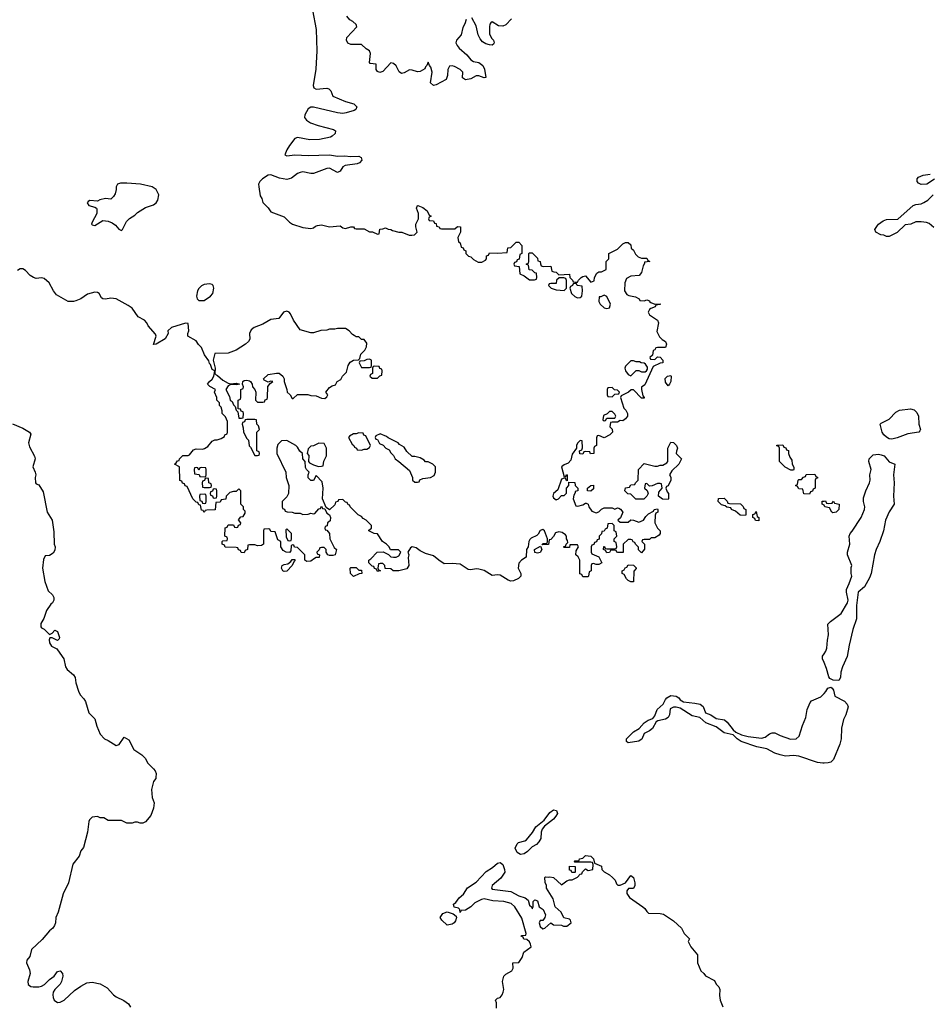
# Model space of a CAD drawing. Header units: inches. Extents: x 2221774 to 2440637, y 201306 to 357559.
# Tile 212 of 245: x 2363966 to 2370790, y 308299 to 315684. Entities that reach past the tile are written whole.
import ezdxf

# ---------------------------------------------------------------- set-up
doc = ezdxf.new("R2010")
doc.units = ezdxf.units.IN
doc.header["$MEASUREMENT"] = 0
for name, color, linetype in [('C3360', 7, 'Continuous'), ('C3361', 7, 'Continuous'), ('C3371', 7, 'Continuous')]:
    doc.layers.add(name, color=color, linetype=linetype)

msp = doc.modelspace()

# ---------------------------------------------------------------- linework, layer by layer
at = {"layer": 'C3360', "color": 5, "elevation": 20}
for points in [[(2364987.8, 310000), (2364987.1, 309992.9), (2364971, 309970), (2364954.8, 309910), (2364960.7, 309850), (2364974, 309810), (2364970.6, 309770), (2364950, 309715.3), (2364910, 309668), (2364890, 309658), (2364870, 309658), (2364850, 309666), (2364830, 309666), (2364810, 309658), (2364770, 309658), (2364730, 309678), (2364630, 309678), (2364596.4, 309696.4), (2364570, 309698), (2364550, 309708), (2364510, 309702), (2364490, 309682), (2364484.9, 309670), (2364474, 309590), (2364444.1, 309475.9), (2364425.5, 309450), (2364413, 309410), (2364365.3, 309350), (2364332.7, 309210), (2364292.7, 309127.3), (2364253.7, 308990), (2364236.4, 308950), (2364234.4, 308910), (2364228.4, 308890), (2364215.5, 308870), (2364190, 308849.6), (2364134.9, 308785.1), (2364055.3, 308710), (2364041.4, 308658.6), (2364019.5, 308630), (2364016.9, 308610), (2364038.7, 308558.7), (2364043.8, 308530), (2364026.3, 308470), (2364030, 308447.6), (2364050, 308433.4), (2364066, 308430), (2364110, 308429.4), (2364130, 308434.7), (2364152.2, 308447.8), (2364190, 308484.9), (2364225.2, 308510), (2364250, 308546), (2364270, 308550.6), (2364286.8, 308530), (2364290.8, 308510), (2364280.7, 308470), (2364270.4, 308450), (2364229.2, 308410.8), (2364216.9, 308390), (2364213.6, 308370), (2364216.2, 308350), (2364225.2, 308330), (2364250, 308313.8), (2364270, 308315.5), (2364300.5, 308330), (2364377.3, 308402.7), (2364424.2, 308435.8), (2364470, 308460.6), (2364510, 308465.3), (2364570, 308452.7), (2364621.7, 308421.7), (2364669.7, 308369.7), (2364690, 308354), (2364747.3, 308327.3), (2364781.8, 308301.8), (2364797.9, 308277.9)], [(2367542, 308270), (2367542, 308310), (2367535.3, 308330), (2367550, 308344.7), (2367570, 308351), (2367585.2, 308370), (2367593.2, 308390), (2367599, 308410), (2367589, 308470), (2367598, 308510), (2367614, 308526), (2367658, 308550), (2367668, 308570), (2367666, 308610), (2367710, 308612), (2367735.3, 308650), (2367749, 308691), (2367802, 308730), (2367799, 308750), (2367790, 308768), (2367770, 308786), (2367747.3, 308787.3), (2367742, 308802), (2367728, 308810), (2367730, 308814), (2367762, 308818), (2367766, 308830), (2367734, 308946), (2367681.6, 309030), (2367654.2, 309054.2), (2367598, 309070), (2367514.7, 309074.8), (2367450.7, 309089.3), (2367430, 309086), (2367379.9, 309060.1), (2367350.4, 309029.6), (2367310, 309006), (2367278, 309002), (2367270, 308988.7), (2367268, 309010), (2367259, 309019), (2367226.6, 309026.6), (2367221.2, 309050), (2367236.9, 309063.1), (2367262.6, 309097.4), (2367296, 309124), (2367326.5, 309173.5), (2367390, 309214.9), (2367465.9, 309294.1), (2367513.8, 309326.2), (2367550, 309357.6), (2367570, 309362.4), (2367590, 309346.8), (2367603.7, 309310), (2367604.9, 309290), (2367575.6, 309244.4), (2367510.7, 309190), (2367504.4, 309170), (2367510, 309162), (2367650, 309144.2), (2367710, 309112), (2367758.6, 309098.5), (2367779.5, 309079.5), (2367790, 309042), (2367807.1, 309027.1), (2367810, 309014), (2367818, 309030), (2367818, 309070), (2367830, 309082), (2367850, 309074), (2367862, 309030), (2367892, 309010), (2367910.9, 308970.9), (2367904.7, 308950), (2367891.3, 308928.7), (2367870, 308928), (2367862.8, 308910), (2367870, 308882), (2367890, 308864.7), (2367906, 308870), (2367950, 308911.3), (2367970, 308894), (2368030, 308892), (2368044.7, 308884.7), (2368070, 308886), (2368102, 308910), (2368098, 308930), (2368090, 308938), (2368048.7, 308948.7), (2368028.7, 308990), (2367982, 309030), (2367969.1, 309089.1), (2367918, 309170), (2367918, 309190), (2367907.3, 309212.7), (2367906, 309250), (2367910, 309254), (2367932, 309252), (2367944, 309256), (2367970, 309251.3), (2368030, 309194), (2368070, 309224.7), (2368090, 309232), (2368110, 309232), (2368150, 309252), (2368170, 309274), (2368182, 309278), (2368187.3, 309292.7), (2368210, 309314), (2368230, 309302), (2368266, 309310), (2368267.3, 309347.3), (2368262, 309362), (2368250, 309366), (2368130, 309366), (2368126, 309370), (2368130, 309374), (2368162, 309378), (2368166, 309390), (2368190, 309394), (2368210, 309414), (2368250, 309411.3), (2368272, 309390), (2368278, 309358), (2368330, 309334), (2368334, 309310), (2368351.6, 309291.6), (2368390.9, 309270.9), (2368414, 309250), (2368434, 309230), (2368443.6, 309203.6), (2368452.7, 309192.7), (2368470, 309192), (2368510, 309211.3), (2368550, 309264.7), (2368570, 309251.3), (2368582, 309210), (2368582, 309190), (2368570, 309168), (2368532.7, 309167.3), (2368522, 309150), (2368522, 309130), (2368539.6, 309099.6), (2368642, 309030), (2368656.9, 309016.9), (2368670, 308994), (2368683.6, 308983.6), (2368770, 308981), (2368795.2, 308975.2), (2368870, 308924.7), (2368930.5, 308870.5), (2368950.6, 308830.6), (2368992, 308790), (2368982, 308770), (2369001, 308730), (2369051, 308670), (2369051.3, 308610), (2369076, 308550), (2369098, 308530), (2369110, 308512), (2369178, 308478), (2369192, 308450), (2369211, 308431), (2369218, 308410), (2369216, 308364), (2369220.7, 308330), (2369241, 308281)]]:
    msp.add_lwpolyline(points, dxfattribs=at)
for points in [[(2367723.3, 309423.3), (2367697.2, 309437.2), (2367684.2, 309470), (2367697.4, 309502.6), (2367707.8, 309512.2), (2367755.9, 309524.1), (2367767.9, 309532.1), (2367812.7, 309587.3), (2367838, 309630), (2367899.8, 309680.2), (2367943.5, 309736.5), (2367970, 309758), (2367992.2, 309752.2), (2368000.3, 309730), (2367988.4, 309710), (2367971.4, 309688.6), (2367904.2, 309635.8), (2367886.2, 309613.8), (2367879.1, 309590), (2367876.2, 309543.8), (2367861.6, 309518.4), (2367843, 309497), (2367810, 309480.9), (2367775.4, 309444.6), (2367750, 309426.6)], [(2368130, 309288), (2368108.4, 309288.4), (2368102, 309302), (2368090, 309306), (2368090, 309334), (2368132.7, 309332.7), (2368134, 309290)], [(2367172.3, 308892.3), (2367132.7, 308930), (2367119.3, 308950), (2367140.7, 308979.3), (2367172.8, 308992.8), (2367217.3, 308977.3), (2367239.3, 308959.3), (2367242, 308950), (2367235.3, 308924.7), (2367224.9, 308910), (2367210, 308899.6)]]:
    msp.add_lwpolyline(points, close=True, dxfattribs=at)
at = {"layer": 'C3361', "color": 5, "elevation": 20}
for points in [[(2366163.6, 315756.4), (2366189.3, 315610), (2366196.1, 315450), (2366186.9, 315313.1), (2366168.8, 315190), (2366172.3, 315172.3), (2366190, 315162.2), (2366269.2, 315169.2), (2366285.2, 315165.2), (2366299.6, 315150), (2366314.4, 315110), (2366410, 315069.4), (2366473, 315053), (2366495.5, 315030), (2366488, 315010), (2366476.5, 315003.5), (2366415.8, 314984.2), (2366390, 314980.9), (2366350, 314986.1), (2366170, 315026.8), (2366150, 315026.5), (2366130, 315015.6), (2366104.6, 314970), (2366103.2, 314950), (2366118, 314930), (2366148.5, 314910), (2366204.9, 314890), (2366319.7, 314859.7), (2366335.5, 314850), (2366332.4, 314830), (2366311, 314809), (2366297.7, 314802.3), (2366215.9, 314784.1), (2366143.7, 314783.7), (2366050, 314801.3), (2366030, 314793.3), (2365990, 314740.5), (2365970, 314707), (2365956.3, 314670), (2365970, 314662.6), (2366030, 314670.3), (2366130, 314664.7), (2366289.3, 314669.3), (2366350, 314660.7), (2366403.2, 314663.2), (2366450, 314656.5), (2366510, 314659.5), (2366527.3, 314650), (2366533.4, 314630), (2366514.8, 314610), (2366496.7, 314603.3), (2366407.3, 314590), (2366390, 314579.6), (2366370, 314546.6), (2366350, 314537), (2366290, 314569.6), (2366270, 314568.2), (2366170, 314529.7), (2366150, 314529.7), (2366090, 314542), (2366070, 314538.2), (2366050.5, 314530), (2366004, 314496), (2365970, 314486), (2365915.8, 314495.8), (2365850, 314520.7), (2365830, 314517.3), (2365788.2, 314490), (2365766.5, 314470), (2365758.5, 314450), (2365759.6, 314430), (2365770, 314362.8), (2365783.1, 314343.1), (2365790, 314312), (2365830, 314272), (2365850, 314242), (2365950, 314204.7), (2365990, 314164.7), (2366012, 314150), (2366090, 314126), (2366150, 314118), (2366170, 314122), (2366184.7, 314135.3), (2366199, 314141), (2366230, 314144), (2366290, 314131.3), (2366370, 314138), (2366390, 314122), (2366410, 314118), (2366450, 314131), (2366471.3, 314131.3), (2366478, 314118), (2366490, 314114), (2366550, 314114), (2366590, 314092), (2366612, 314092), (2366650, 314074), (2366662, 314078), (2366667.3, 314112.7), (2366690, 314114), (2366710, 314122), (2366730, 314112), (2366750, 314111.3), (2366763.6, 314103.6), (2366810, 314091.3), (2366834, 314090), (2366887.3, 314067.3), (2366907.1, 314067.1), (2366928.9, 314071.1), (2366948, 314090), (2366938, 314130), (2366938, 314150), (2366958, 314190), (2366958, 314230), (2366942, 314270), (2366949.3, 314290.7), (2366954, 314290), (2366990, 314274.8), (2367022, 314250), (2367038, 314218), (2367054, 314210), (2367038, 314202), (2367034, 314190), (2367038, 314178), (2367070, 314174), (2367078, 314158), (2367090, 314154), (2367094, 314134), (2367114, 314130), (2367118, 314118), (2367130, 314114), (2367230, 314114), (2367250, 314132), (2367274, 314130), (2367272, 314090), (2367254, 314050), (2367258, 314018), (2367271.3, 314011.3), (2367278, 313978), (2367292.7, 313972.7), (2367298, 313958), (2367314, 313950), (2367314, 313930), (2367334, 313910), (2367350, 313904.7), (2367370, 313884.7), (2367404.9, 313864.9), (2367434.2, 313865.8), (2367460.4, 313879.6), (2367468, 313890), (2367467.3, 313912.7), (2367482, 313918), (2367490, 313934), (2367550, 313932), (2367622, 313938), (2367627.3, 313972.7), (2367650, 313974), (2367690, 314014), (2367710, 314014), (2367732, 313990), (2367734, 313930), (2367718, 313922), (2367712.7, 313887.3), (2367698, 313882), (2367692.7, 313867.3), (2367678, 313862), (2367674, 313850), (2367678, 313838), (2367712.7, 313832.7), (2367718, 313778), (2367750, 313762), (2367790, 313732), (2367827.3, 313732.7), (2367842, 313738), (2367846, 313750), (2367842, 313782), (2367830, 313786), (2367810, 313806), (2367787.3, 313807.3), (2367782, 313842), (2367766, 313850), (2367782, 313858), (2367786, 313870), (2367786, 313930), (2367790, 313934), (2367810, 313934), (2367850, 313894), (2367854, 313874), (2367871.3, 313870), (2367872, 313852), (2367878, 313838), (2367892.7, 313832.7), (2367950, 313834), (2367958, 313798), (2367972, 313792), (2367990, 313791.3), (2368011.3, 313771.3), (2368090, 313774), (2368094, 313750), (2368114, 313730), (2368118, 313718), (2368130, 313714), (2368150, 313714), (2368158, 313730), (2368178, 313750), (2368190, 313758), (2368210, 313762), (2368250, 313714), (2368274.6, 313725.4), (2368278, 313750), (2368296.4, 313783.6), (2368310, 313792), (2368330, 313792), (2368366, 313810), (2368366, 313870), (2368386, 313890), (2368386, 313930), (2368450, 313962), (2368490, 314002), (2368510, 314012), (2368531.6, 314011.6), (2368550, 313994), (2368554, 313970), (2368570, 313954), (2368585.4, 313925.4), (2368605.4, 313905.4), (2368630, 313894), (2368670, 313894), (2368678, 313878), (2368694, 313870), (2368654, 313866), (2368654, 313854), (2368642.8, 313837.2), (2368630, 313788), (2368614, 313766), (2368550, 313760.9), (2368518.4, 313741.6), (2368504.9, 313710), (2368502.8, 313650), (2368522, 313622), (2368535.2, 313615.2), (2368584.7, 313604.7), (2368614, 313590), (2368618, 313578), (2368650, 313574), (2368670, 313582), (2368690, 313574), (2368691.1, 313571.1), (2368702, 313562), (2368730, 313551.3), (2368772, 313552), (2368770, 313548), (2368738, 313542), (2368734, 313530), (2368702, 313518), (2368692, 313510), (2368682, 313490), (2368692, 313470), (2368751.3, 313431.3), (2368758, 313410), (2368744.7, 313344.7), (2368765.4, 313305.4), (2368785.4, 313285.4), (2368810.8, 313270.8), (2368818, 313250), (2368810, 313226), (2368750, 313226), (2368738, 313222), (2368732, 313208), (2368718, 313202), (2368712.7, 313167.3), (2368694, 313150), (2368698, 313138), (2368730, 313134), (2368750, 313154), (2368771.6, 313151.6), (2368792, 313130), (2368792, 313110), (2368770, 313108), (2368718, 313082), (2368655.3, 312944.7), (2368632, 312928), (2368631.3, 312910), (2368642, 312862), (2368652, 312850), (2368650, 312846), (2368630, 312846), (2368570, 312908), (2368552.7, 312907.3), (2368534, 312890), (2368478, 312862), (2368474, 312850), (2368484.7, 312810), (2368498, 312770), (2368514, 312754), (2368524.7, 312730), (2368524.7, 312710), (2368512, 312690), (2368490, 312675.3), (2368470, 312678), (2368450, 312666), (2368410, 312666), (2368398, 312662), (2368394, 312630), (2368411.6, 312611.6), (2368414, 312590), (2368394, 312570), (2368350, 312548), (2368310, 312566), (2368298, 312562), (2368292.7, 312547.3), (2368294, 312490), (2368278, 312482), (2368274, 312470), (2368274, 312430), (2368248.4, 312428.4), (2368242, 312442), (2368210, 312446), (2368198, 312442), (2368190, 312426), (2368167.3, 312427.3), (2368166, 312450), (2368182, 312458), (2368187.3, 312472.7), (2368186, 312526), (2368170, 312528), (2368150, 312508), (2368142.8, 312490), (2368142, 312470), (2368110, 312426), (2368099.8, 312380.2), (2368081.4, 312358.6), (2368050, 312345.2), (2368031, 312330), (2368050, 312254), (2368062, 312258), (2368068.4, 312271.6), (2368072, 312270), (2368074, 312226), (2368066, 312230), (2368062, 312242), (2368050, 312246), (2368030, 312238), (2368002, 312158), (2367971, 312130), (2367965.5, 312110), (2367970, 312098), (2367990, 312082), (2368008.7, 312091.3), (2368030, 312114), (2368050, 312114), (2368067.3, 312132.7), (2368068, 312170), (2368086, 312190), (2368086, 312214), (2368130, 312212), (2368134, 312190), (2368154, 312170), (2368154, 312150), (2368134, 312146), (2368134, 312134), (2368123.6, 312116.4), (2368118, 312090), (2368138, 312038), (2368154, 312034), (2368190, 312044.7), (2368210, 312058), (2368216.9, 312056.9), (2368231, 312051), (2368236, 312030), (2368258, 311998), (2368290, 311984.7), (2368310, 311992), (2368330, 312012), (2368350, 312022), (2368410, 312022), (2368430, 312012), (2368450, 312022), (2368459.6, 312019.6), (2368472.7, 312012.7), (2368492, 311990), (2368472.7, 311947.3), (2368454, 311930), (2368470, 311914), (2368530, 311914), (2368550, 311932), (2368571.1, 311931.1), (2368610, 311914), (2368646, 311930), (2368663.1, 311956.9), (2368683.1, 311976.9), (2368722, 311998), (2368726, 312010), (2368750, 312014), (2368754, 312010), (2368754, 311990), (2368738, 311982), (2368732.7, 311967.3), (2368732, 311910), (2368752, 311870), (2368772, 311850), (2368772, 311830), (2368763.6, 311816.4), (2368730, 311798), (2368703.6, 311796.4), (2368690, 311786), (2368650, 311786), (2368638, 311782), (2368634, 311770), (2368654, 311750), (2368652.7, 311712.7), (2368630, 311686), (2368608, 311708), (2368607.3, 311727.3), (2368586, 311750), (2368582, 311762), (2368567.3, 311767.3), (2368562, 311782), (2368550, 311786), (2368530, 311786), (2368494, 311750), (2368492.7, 311687.3), (2368452.7, 311687.3), (2368446, 311690), (2368442, 311702), (2368410, 311706), (2368398, 311702), (2368391.6, 311688.4), (2368370, 311686), (2368362, 311702), (2368346, 311710), (2368347.3, 311732.7), (2368352.7, 311732.7), (2368358, 311718), (2368370, 311714), (2368430, 311714), (2368442, 311718), (2368446, 311730), (2368442, 311762), (2368426, 311770), (2368426, 311790), (2368446, 311810), (2368442, 311842), (2368426, 311850), (2368426, 311890), (2368410, 311906), (2368378, 311902), (2368374, 311870), (2368358, 311862), (2368351.6, 311848.4), (2368334, 311846), (2368331.6, 311828.4), (2368314, 311810), (2368312.7, 311787.3), (2368298, 311782), (2368292.7, 311767.3), (2368278, 311762), (2368272.7, 311747.3), (2368258, 311742), (2368254, 311730), (2368254, 311690), (2368258, 311678), (2368310, 311654), (2368334, 311610), (2368310, 311598), (2368290, 311598), (2368270, 311606), (2368258, 311602), (2368254, 311590), (2368254, 311550), (2368238, 311542), (2368234, 311510), (2368230, 311506), (2368190, 311506), (2368182, 311522), (2368168.4, 311528.4), (2368168, 311630), (2368155.3, 311655.3), (2368138, 311670), (2368140.4, 311699.6), (2368158, 311730), (2368150, 311746), (2368094, 311746), (2368090, 311726), (2368050, 311726), (2368046, 311730), (2368062, 311738), (2368066, 311750), (2368078, 311762), (2368076.4, 311776.4), (2368068.9, 311788.9), (2368068, 311810), (2368060.4, 311820.4), (2368036.4, 311836.4), (2368010, 311842), (2367984.7, 311835.3), (2367970, 311808), (2367950, 311786), (2367938, 311782), (2367932.7, 311747.3), (2367886, 311746), (2367890, 311754), (2367922, 311758), (2367926, 311770), (2367926, 311790), (2367902, 311850), (2367890, 311859), (2367870, 311852.3), (2367855.9, 311824.1), (2367845.1, 311814.9), (2367804, 311796), (2367793.7, 311786.3), (2367786, 311770), (2367780.7, 311730), (2367768, 311710), (2367766.8, 311653.2), (2367730, 311629.4), (2367710, 311608), (2367706, 311570), (2367726.8, 311530), (2367726, 311510), (2367707.5, 311492.5), (2367670, 311476), (2367650, 311473.2), (2367630, 311479.3), (2367570, 311517), (2367550, 311520.7), (2367510, 311514), (2367451.6, 311551.6), (2367410, 311562.7), (2367390, 311565.2), (2367350, 311557.2), (2367330, 311561.2), (2367270, 311599.3), (2367210, 311605.6), (2367150, 311603.7), (2367109.7, 311629.7), (2367070, 311663.7), (2367010, 311679.5), (2366970, 311699.5), (2366941.5, 311721.5), (2366910, 311729.2), (2366898, 311722), (2366878, 311690), (2366884.7, 311670), (2366881, 311650), (2366884.7, 311590), (2366870, 311565.2), (2366810, 311549), (2366769.1, 311549.1), (2366750, 311566), (2366707.3, 311567.3), (2366706, 311590), (2366690, 311606), (2366670, 311606), (2366658, 311602), (2366654, 311570), (2366658, 311558), (2366674, 311550), (2366650, 311546), (2366642, 311562), (2366627.3, 311567.3), (2366622, 311582), (2366610, 311586), (2366586, 311610), (2366586, 311630), (2366600.4, 311639.6), (2366648, 311690), (2366691.6, 311691.6), (2366732.7, 311672.7), (2366750, 311654), (2366770, 311652), (2366790, 311652), (2366810, 311662), (2366826, 311690), (2366807.3, 311707.3), (2366747.3, 311707.3), (2366738, 311730), (2366718, 311750), (2366688, 311770), (2366650, 311828), (2366626, 311830), (2366586, 311850), (2366586, 311854), (2366606, 311870), (2366606, 311890), (2366566, 311930), (2366543.1, 311943.1), (2366530, 311958), (2366506, 311970), (2366446, 312030), (2366442, 312042), (2366430, 312046), (2366422, 312062), (2366410, 312066), (2366390, 312086), (2366358, 312082), (2366354, 312070), (2366334, 312066), (2366330, 312046), (2366290, 312008), (2366266, 312026), (2366238, 312090), (2366242, 312170), (2366236.4, 312216.4), (2366190, 312266), (2366170, 312228), (2366150, 312228.7), (2366130, 312248), (2366129, 312271), (2366138, 312290), (2366118, 312310), (2366110, 312326), (2366108, 312370), (2366089.3, 312389.3), (2366088.7, 312430), (2366066.6, 312446.6), (2366050, 312478), (2366038, 312490), (2365970, 312528), (2365930, 312526), (2365903.6, 312496.4), (2365894, 312470), (2365894, 312430), (2365962, 312290), (2365964.7, 312250), (2365984.7, 312190), (2365982, 312130), (2365970, 312106), (2365934, 312070), (2365934, 312030), (2365938, 312018), (2365952, 312012), (2365958, 311998), (2365972.7, 311992.7), (2366011.1, 311991.1), (2366030, 311982), (2366070, 311982), (2366090, 311972), (2366130, 311974), (2366150, 311982), (2366170, 311978), (2366179, 311981), (2366210, 312014), (2366222, 312018), (2366230, 312034), (2366238, 312018), (2366254, 312014), (2366270, 311982), (2366290.9, 311970.9), (2366298, 311950), (2366295.3, 311924.7), (2366274, 311910), (2366271.6, 311888.4), (2366258, 311882), (2366254, 311870), (2366258, 311858), (2366270, 311854), (2366290.8, 311830.8), (2366292, 311790), (2366324.7, 311724.7), (2366342, 311710), (2366332, 311670), (2366314.8, 311665.2), (2366290, 311665.2), (2366278, 311670), (2366266, 311690), (2366266, 311710), (2366250, 311726), (2366230, 311726), (2366218, 311722), (2366212.7, 311707.3), (2366194, 311690), (2366198, 311678), (2366214, 311670), (2366212, 311650), (2366191, 311649), (2366176.9, 311643.1), (2366150, 311622), (2366120.4, 311620.4), (2366106, 311630), (2366106, 311670), (2366050, 311726), (2366027.3, 311727.3), (2366022, 311742), (2366010, 311746), (2366003.6, 311736.4), (2365999.6, 311700.4), (2365991.3, 311688.7), (2365966, 311690), (2365943.1, 311703.1), (2365926, 311730), (2365926, 311770), (2365902, 311782), (2365882, 311842), (2365850, 311846), (2365842, 311862), (2365830, 311866), (2365798, 311862), (2365794, 311850), (2365794, 311750), (2365779.6, 311740.4), (2365750, 311738), (2365730, 311746), (2365690, 311746), (2365678, 311742), (2365674, 311710), (2365658, 311702), (2365650, 311686), (2365627.3, 311687.3), (2365622, 311702), (2365607.3, 311707.3), (2365602, 311722), (2365590, 311726), (2365507.3, 311727.3), (2365502, 311742), (2365486, 311750), (2365486, 311770), (2365490, 311774), (2365522, 311778), (2365526, 311790), (2365522, 311802), (2365506, 311810), (2365507.3, 311872.7), (2365522, 311878), (2365530, 311894), (2365570, 311894), (2365578, 311878), (2365590, 311874), (2365602, 311878), (2365608, 311892), (2365622, 311898), (2365626, 311910), (2365607.3, 311932.7), (2365626, 311954), (2365642, 311958), (2365656.4, 311983.6), (2365656.4, 311996.4), (2365646, 312010), (2365646, 312030), (2365626, 312050), (2365626, 312150), (2365610, 312166), (2365590, 312146), (2365570, 312146), (2365543.6, 312136.4), (2365514, 312110), (2365512.7, 312087.3), (2365478, 312082), (2365470, 312066), (2365438, 312062), (2365432.7, 312007.3), (2365370, 312006), (2365358, 312002), (2365350, 311988), (2365342, 312002), (2365330, 312006), (2365322, 312042), (2365310, 312046), (2365302, 312062), (2365290, 312066), (2365266, 312090), (2365222, 312182), (2365207.3, 312187.3), (2365202, 312202), (2365187.3, 312207.3), (2365182, 312222), (2365167.3, 312227.3), (2365166, 312330), (2365128, 312350), (2365140.4, 312359.6), (2365150, 312376), (2365162, 312378), (2365164, 312390), (2365190, 312416.3), (2365230, 312416), (2365239.3, 312420.7), (2365270, 312458.8), (2365290, 312466), (2365337.2, 312462.8), (2365353.6, 312466.4), (2365376.5, 312483.5), (2365410, 312522), (2365430, 312532), (2365447.3, 312532.7), (2365476.4, 312543.6), (2365502, 312558), (2365506, 312570), (2365522, 312578), (2365526, 312590), (2365526, 312670), (2365510, 312706), (2365486, 312730), (2365486, 312750), (2365476.4, 312776.4), (2365466, 312790), (2365466, 312810), (2365446, 312830), (2365446, 312850), (2365428, 312890), (2365435.3, 312910), (2365392.7, 312932.7), (2365375.3, 312950), (2365389, 312970), (2365410, 312987.7), (2365423.6, 313010), (2365429, 313049), (2365410, 313059), (2365398.7, 313098.7), (2365390, 313106), (2365384.2, 313124.2), (2365351.6, 313170), (2365330, 313225.2), (2365306.5, 313246.5), (2365290, 313276), (2365228, 313310), (2365228, 313330), (2365235.3, 313350), (2365230, 313406), (2365210, 313408), (2365104.4, 313375.6), (2365078, 313350), (2365081, 313330), (2365058, 313290), (2364990, 313249.2), (2364970, 313248), (2364989.2, 313310), (2364985.6, 313325.6), (2364930, 313388), (2364919.3, 313410), (2364901.2, 313430), (2364855.6, 313455.6), (2364810, 313519), (2364780.2, 313540.2), (2364690, 313589.6), (2364650, 313595.6), (2364610, 313588), (2364590, 313589.6), (2364578.7, 313598.7), (2364562, 313630), (2364550, 313638), (2364530, 313638.9), (2364474.9, 313625.1), (2364424.7, 313590), (2364386, 313574), (2364370, 313569.7), (2364330, 313569.7), (2364241.3, 313621.3), (2364219.7, 313650), (2364186.2, 313710), (2364150, 313741.6), (2364130, 313748.6), (2364090, 313743), (2364070, 313749.7), (2364044.9, 313764.9), (2364010, 313801.6), (2363990, 313815.6), (2363970, 313815.1), (2363950, 313803)], [(2367315.3, 315684.7), (2367306.4, 315653.6), (2367290, 315626), (2367278, 315570), (2367242, 315530), (2367238, 315510), (2367246.8, 315490), (2367262.8, 315470), (2367319.5, 315419.5), (2367350, 315383), (2367370, 315369), (2367410, 315362.4), (2367439.9, 315339.9), (2367453.8, 315313.8), (2367462, 315250), (2367450, 315247.6), (2367410, 315262), (2367390, 315262.9), (2367350, 315238.9), (2367310, 315233.6), (2367287.6, 315247.6), (2367289.4, 315290), (2367271.5, 315310), (2367226.9, 315333.1), (2367210, 315338), (2367190, 315336.2), (2367177, 315310), (2367175.3, 315264.7), (2367165.5, 315234.5), (2367090, 315194), (2367070, 315191.3), (2367047.8, 315210), (2367061.6, 315290), (2367050, 315328.7), (2367040.2, 315340.2), (2367030, 315366), (2367021, 315339), (2367010, 315329), (2367004.2, 315315.8), (2366970, 315294.7), (2366950, 315293), (2366910, 315306.3), (2366890, 315308.2), (2366850, 315284.7), (2366830, 315280.5), (2366813.3, 315293.3), (2366790, 315337.6), (2366770, 315356.2), (2366750, 315359.6), (2366690, 315295.4), (2366667, 315287), (2366650, 315294), (2366641, 315310), (2366639.3, 315350), (2366594.8, 315354.8), (2366590, 315362), (2366598.3, 315430), (2366589.5, 315450), (2366565.2, 315465.2), (2366530, 315498.9), (2366450, 315498.2), (2366428.1, 315508.1), (2366417.7, 315530), (2366420.5, 315550), (2366495.6, 315630), (2366491.5, 315648.5), (2366465.1, 315670), (2366441.9, 315681.9), (2366420.4, 315710)], [(2367656.3, 315690), (2367613.6, 315646.4), (2367590, 315635.8), (2367558.9, 315638.9), (2367510, 315666.6), (2367499.8, 315660.2), (2367493.4, 315650), (2367490.4, 315629.6), (2367490, 315578), (2367506.1, 315546.1), (2367520.7, 315530), (2367526.8, 315510), (2367521, 315499), (2367510, 315493.2), (2367490, 315494), (2367462.3, 315502.3), (2367437.4, 315517.4), (2367419.4, 315539.4), (2367405.6, 315570), (2367390, 315637.2), (2367356.9, 315696.9)], [(2363911.8, 312651.8), (2363990, 312621.3), (2364039.3, 312590), (2364050, 312574), (2364032.2, 312510), (2364039, 312479), (2364076.4, 312410), (2364081.6, 312390), (2364064, 312330), (2364082.8, 312290), (2364086.8, 312270), (2364082.8, 312250), (2364084.7, 312210), (2364090, 312202), (2364110, 312194), (2364142, 312142), (2364171, 311990), (2364210.4, 311930.4), (2364221.4, 311841.4), (2364224.7, 311750), (2364231, 311730), (2364230, 311706), (2364218, 311682), (2364190, 311666), (2364158, 311662), (2364144.7, 311635.3), (2364138, 311570), (2364154.8, 311470), (2364180.7, 311400.7), (2364212, 311370), (2364222, 311350), (2364222, 311330), (2364212, 311310), (2364199.6, 311300.4), (2364167.1, 311252.9), (2364146.4, 311193.6), (2364125.4, 311154.6), (2364124.7, 311130), (2364130, 311122), (2364150, 311112), (2364190, 311072), (2364210, 311082), (2364230, 311106), (2364250, 311094.8), (2364264, 311050), (2364261, 311039), (2364250, 311028.7), (2364210, 311048.7), (2364192, 311048), (2364187.1, 311032.9), (2364190.7, 311010), (2364204.8, 310984.8), (2364244.9, 310964.9), (2364250, 310958), (2364298, 310890), (2364310.4, 310830), (2364321.6, 310810), (2364370.6, 310770), (2364383, 310750), (2364388.2, 310710), (2364407.6, 310647.6), (2364420.5, 310620.5), (2364448, 310590), (2364459.3, 310570), (2364485.5, 310485.5), (2364530, 310441), (2364544.4, 310384.4), (2364570, 310324.7), (2364602, 310290), (2364630, 310278.8), (2364690, 310241), (2364712.9, 310247.1), (2364750, 310302), (2364783.6, 310283.6), (2364822, 310210), (2364882, 310170), (2364910, 310142), (2364924.7, 310110), (2364970, 310066), (2364982.8, 310050), (2364990.8, 310030), (2364987.8, 310000)], [(2370000, 312043), (2369986, 312050), (2369987.3, 312072.7), (2370000, 312073.4)], [(2370000, 310863), (2369988.7, 310890), (2369988.7, 310910), (2370000, 310927.3)], [(2370000, 310107.3), (2369990, 310106.6), (2369950, 310112.3), (2369810, 310159.5), (2369770, 310164.5), (2369710, 310160.9), (2369670, 310169.4), (2369630, 310182.7), (2369570, 310214.5), (2369495.3, 310230), (2369378, 310270), (2369349, 310290), (2369319, 310319), (2369250, 310336), (2369190, 310379.3), (2369114, 310410), (2369069.5, 310449.5), (2369010, 310462.9), (2368920.2, 310520.2), (2368890, 310527), (2368870, 310526.6), (2368846, 310514), (2368840.7, 310470), (2368830, 310449.2), (2368810, 310438), (2368754.4, 310425.6), (2368741.4, 310418.6), (2368712.7, 310367.3), (2368690.4, 310349.6), (2368650.7, 310329.3), (2368632.2, 310287.8), (2368621.1, 310278.9), (2368610, 310272.7), (2368530, 310260.9), (2368517.2, 310270), (2368519.3, 310290), (2368570, 310342.8), (2368612.9, 310367.1), (2368650, 310410.8), (2368682, 310430), (2368716.5, 310443.5), (2368730, 310462), (2368749.6, 310510.4), (2368794, 310550), (2368810, 310584.7), (2368821.5, 310598.5), (2368850, 310614.8), (2368890, 310611), (2368910, 310598), (2368922, 310582), (2368946.8, 310566.8), (2369030, 310558.8), (2369072, 310550), (2369093.2, 310533.2), (2369110, 310486), (2369151.3, 310470), (2369190, 310442.8), (2369252.4, 310432.4), (2369274.6, 310414.6), (2369318.8, 310358.8), (2369339.6, 310339.6), (2369380.5, 310320.5), (2369430, 310307.3), (2369530, 310295.8), (2369557.4, 310302.6), (2369590, 310327.3), (2369610, 310336), (2369630, 310336), (2369670, 310314.8), (2369747.9, 310287.9), (2369790, 310291), (2369814, 310310), (2369839, 310390), (2369864, 310450), (2369874, 310510), (2369896.5, 310563.5), (2369906, 310574), (2369975.5, 310604.5), (2370000, 310630.1)]]:
    msp.add_lwpolyline(points, dxfattribs=at)
for points in [[(2364770, 314458.8), (2364722.3, 314457.7), (2364701, 314450), (2364691, 314430), (2364690.9, 314409.1), (2364682, 314378), (2364670, 314358), (2364650, 314338), (2364610, 314342), (2364567.5, 314332.5), (2364550, 314322), (2364491.6, 314328.4), (2364479.6, 314320.4), (2364472, 314310), (2364484.7, 314290), (2364530, 314278), (2364542, 314270), (2364543.6, 314263.6), (2364544.7, 314230), (2364510, 314166), (2364504.7, 314150), (2364510, 314144.7), (2364530, 314141), (2364590, 314178), (2364630, 314172), (2364659.8, 314159.8), (2364683.6, 314143.6), (2364710, 314112), (2364730, 314102), (2364738, 314110), (2364768, 314170), (2364790, 314192), (2364830, 314218), (2364850, 314238), (2364910, 314276), (2364970, 314296), (2364990, 314311.3), (2365001.2, 314330), (2365009.3, 314370), (2364991, 314410), (2364959.5, 314430), (2364873.2, 314450)], [(2368047.3, 313747.3), (2368012.7, 313747.3), (2367994, 313730), (2367990, 313706), (2367950, 313706), (2367938, 313702), (2367934, 313690), (2367954, 313670), (2367990, 313658), (2368050, 313652), (2368068, 313670), (2368067.3, 313727.3), (2368062, 313742)], [(2368130, 313706), (2368118, 313702), (2368114, 313690), (2368098, 313682), (2368094, 313670), (2368106, 313630), (2368130, 313607.3), (2368150, 313598.8), (2368170, 313601), (2368182, 313610), (2368188.7, 313650), (2368186, 313686), (2368148.9, 313688.9), (2368142, 313702)], [(2365390, 313702), (2365350, 313698), (2365330, 313688), (2365310, 313668), (2365301, 313650), (2365291.3, 313610), (2365298, 313590), (2365310, 313578), (2365350, 313578.8), (2365398, 313610), (2365415.3, 313630), (2365422, 313670), (2365418, 313690), (2365410, 313698)], [(2368350, 313618), (2368326, 313606), (2368314, 313606), (2368312, 313570), (2368321, 313550), (2368350, 313522.8), (2368370, 313518), (2368390, 313522), (2368398, 313550), (2368370, 313608)], [(2365970, 313497.2), (2365944.7, 313490), (2365910, 313442), (2365850, 313436.2), (2365790, 313399.3), (2365724.7, 313375.3), (2365703.4, 313356.6), (2365690.8, 313330), (2365693, 313287), (2365682.8, 313270), (2365661, 313250), (2365590, 313206), (2365550, 313189.3), (2365530, 313183.7), (2365430, 313179), (2365416.4, 313130), (2365432, 313070), (2365430.6, 313030.6), (2365440.4, 313020.4), (2365450, 313016.3), (2365490, 312978.9), (2365530, 312958), (2365550, 312952), (2365590, 312958), (2365614, 312950), (2365596, 312944), (2365550, 312948.7), (2365530, 312938), (2365511.3, 312910), (2365538.8, 312858.8), (2365544.7, 312830), (2365559.8, 312819.8), (2365570, 312794), (2365582, 312782), (2365590, 312754), (2365602, 312742), (2365610, 312694), (2365630, 312694), (2365642, 312698), (2365646, 312730), (2365642, 312742), (2365627.3, 312747.3), (2365622, 312762), (2365606, 312766), (2365606, 312830), (2365622, 312838), (2365626, 312850), (2365626, 312910), (2365642, 312918), (2365646, 312930), (2365638, 312950), (2365639, 312970), (2365650, 312978.8), (2365670, 312980.7), (2365690, 312974), (2365698, 312970), (2365711.3, 312950), (2365712, 312930), (2365730.9, 312910.9), (2365738, 312890), (2365734, 312830), (2365750, 312814), (2365790, 312814), (2365802, 312818), (2365807.3, 312832.7), (2365822, 312838), (2365826, 312850), (2365828.4, 312931.6), (2365846, 312954), (2365866, 312970), (2365850, 312973.2), (2365830, 312966), (2365800.2, 312980.2), (2365795.3, 312990), (2365830, 313022), (2365893.4, 313033.4), (2365913, 313033), (2365941, 313010), (2365951.3, 312990), (2365951, 312970), (2365971.3, 312910), (2365972, 312890), (2365994, 312870), (2366010, 312842), (2366018, 312842), (2366050, 312872), (2366128.4, 312871.6), (2366150, 312864.7), (2366190, 312862), (2366230, 312844.7), (2366256.4, 312843.6), (2366270, 312854), (2366278, 312870), (2366262, 312890), (2366290, 312924.7), (2366310, 312938), (2366334.6, 312945.4), (2366348.9, 312971.1), (2366374.6, 312985.4), (2366388, 313010), (2366419, 313041), (2366429.2, 313090), (2366444.1, 313115.9), (2366470, 313131.3), (2366508, 313132), (2366518, 313142), (2366526, 313174), (2366555.1, 313204.9), (2366569, 313230), (2366570, 313258), (2366550, 313286), (2366530, 313286), (2366510, 313306), (2366490, 313306), (2366474.6, 313314.6), (2366462, 313322), (2366438, 313350), (2366410, 313368), (2366350, 313368.7), (2366330, 313362), (2366290, 313362), (2366270, 313355.3), (2366226.4, 313353.6), (2366170, 313335.3), (2366150, 313335.3), (2366070, 313358), (2366019, 313430), (2365998, 313478), (2365988, 313490)], [(2366590, 313138), (2366570, 313135.3), (2366550, 313126), (2366518, 313122), (2366514, 313110), (2366530, 313074), (2366590, 313074), (2366602, 313078), (2366606, 313090), (2366606, 313130)], [(2368570, 313126), (2368550, 313126), (2368510, 313086), (2368504.7, 313070), (2368511.3, 313050), (2368530, 313022), (2368550, 313012), (2368590, 313052), (2368610, 313052), (2368630, 313042.8), (2368657.2, 313042.8), (2368668, 313050), (2368676.4, 313063.6), (2368676.4, 313076.4), (2368660.4, 313100.4), (2368650, 313108), (2368628.9, 313108.9), (2368616.4, 313116.4), (2368590, 313118)], [(2366630, 313086), (2366618, 313082), (2366614, 313070), (2366614, 313030), (2366598, 313022), (2366594, 313010), (2366610, 312994), (2366650, 312994), (2366667.3, 313012.7), (2366682, 313018), (2366686, 313050), (2366682, 313062), (2366667.3, 313067.3), (2366662, 313082)], [(2368830, 312938), (2368810, 312966), (2368808.4, 312991.6), (2368826, 313010), (2368850, 313014), (2368854, 313010), (2368851.1, 312968.9), (2368842, 312950)], [(2368410, 312926), (2368378, 312922), (2368374, 312910), (2368374, 312870), (2368378, 312858), (2368410, 312854), (2368430, 312874), (2368462, 312878), (2368466, 312890), (2368450, 312906), (2368427.3, 312907.3)], [(2368410, 312746), (2368390, 312746), (2368372.7, 312727.3), (2368344.7, 312715.3), (2368342, 312682), (2368350, 312674), (2368362, 312678), (2368370, 312694), (2368430, 312694), (2368438, 312710), (2368430, 312726)], [(2365730, 312686), (2365670, 312686), (2365658, 312682), (2365652.7, 312667.3), (2365638, 312662), (2365634, 312650), (2365643.6, 312623.6), (2365646, 312590), (2365670, 312542), (2365682, 312530), (2365686.8, 312486.8), (2365698, 312478), (2365730, 312414), (2365750, 312414), (2365762, 312418), (2365766, 312430), (2365762, 312442), (2365746, 312450), (2365746, 312590), (2365766, 312610), (2365756.4, 312636.4), (2365746, 312650), (2365742, 312682)], [(2366510, 312586), (2366490, 312578), (2366470, 312578), (2366439.6, 312560.4), (2366432, 312550), (2366461, 312501), (2366474, 312490), (2366478, 312478), (2366494, 312470), (2366498, 312458), (2366530, 312454), (2366550, 312462), (2366570, 312462), (2366590, 312474), (2366598, 312490), (2366562, 312562), (2366548, 312568), (2366542, 312582)], [(2366670, 312578), (2366638, 312562), (2366634, 312550), (2366638, 312538), (2366650, 312534), (2366664.7, 312504.7), (2366691.6, 312491.6), (2366714, 312470), (2366736.9, 312456.9), (2366750, 312434), (2366770, 312414), (2366782, 312390), (2366811.1, 312371.1), (2366890, 312302), (2366914, 312250), (2366914, 312230), (2366930, 312214), (2366950, 312214), (2366962, 312218), (2366968, 312232), (2366990, 312242), (2367048.7, 312251.3), (2367074.6, 312265.4), (2367086, 312290), (2367086, 312330), (2367066, 312350), (2367030, 312368), (2367010, 312368), (2367000.4, 312380.4), (2366970, 312398), (2366930, 312408), (2366910, 312408), (2366870, 312446), (2366850, 312478), (2366816.4, 312496.4), (2366806, 312510), (2366730, 312548), (2366718, 312558)], [(2366210, 312508), (2366170, 312488), (2366150, 312486), (2366130, 312466), (2366122, 312430), (2366135.3, 312415.3), (2366132, 312370), (2366141, 312361), (2366170, 312344.7), (2366207.3, 312332.7), (2366230, 312334), (2366242, 312338), (2366248.4, 312371.6), (2366267.3, 312412.7), (2366268, 312470), (2366250, 312506)], [(2368830, 312086), (2368788.4, 312088.4), (2368758, 312110), (2368760.4, 312139.6), (2368786, 312170), (2368782, 312202), (2368770, 312206), (2368750, 312206), (2368711.6, 312188.4), (2368690, 312186), (2368670, 312206), (2368658, 312202), (2368654, 312170), (2368672.7, 312152.7), (2368682, 312130), (2368671.1, 312108.9), (2368647.3, 312087.3), (2368588.4, 312088.4), (2368550, 312126), (2368528.4, 312128.4), (2368506, 312150), (2368510, 312172), (2368542, 312178), (2368550, 312194), (2368582, 312198), (2368586, 312210), (2368606, 312230), (2368608.7, 312310), (2368650, 312354), (2368730, 312334), (2368750, 312334), (2368770, 312342), (2368790, 312342), (2368820.4, 312359.6), (2368828, 312370), (2368828.9, 312471.1), (2368850, 312514), (2368871.6, 312511.6), (2368894, 312490), (2368902, 312470), (2368892.7, 312447.3), (2368892, 312430), (2368932, 312390), (2368912, 312350), (2368859.6, 312300.4), (2368842, 312270), (2368851.6, 312251.6), (2368852, 312230), (2368831.6, 312188.4), (2368818, 312182), (2368814, 312170), (2368823.6, 312143.6), (2368834, 312130), (2368834, 312090)], [(2369750, 312306), (2369708.4, 312328.4), (2369666, 312370), (2369666, 312470), (2369662, 312482), (2369647.3, 312487.3), (2369647.3, 312492.7), (2369690, 312494), (2369698, 312478), (2369712.7, 312472.7), (2369718, 312458), (2369732.7, 312452.7), (2369734, 312430), (2369743.6, 312403.6), (2369759.6, 312379.6), (2369762, 312350), (2369772.7, 312327.3), (2369774, 312310), (2369770, 312306)], [(2365330, 312326), (2365318, 312322), (2365310, 312306), (2365302, 312322), (2365290, 312326), (2365278, 312322), (2365274, 312310), (2365278, 312278), (2365312.7, 312272.7), (2365318, 312258), (2365350, 312254), (2365362, 312258), (2365366, 312270), (2365366, 312310), (2365362, 312322)], [(2365370, 312246), (2365358, 312242), (2365352.7, 312227.3), (2365338, 312222), (2365334, 312210), (2365338, 312178), (2365350, 312174), (2365390, 312174), (2365402, 312178), (2365406, 312190), (2365402, 312202), (2365386, 312210), (2365382, 312242)], [(2369890, 312126), (2369848.4, 312128.4), (2369842, 312162), (2369810, 312166), (2369802, 312182), (2369786, 312190), (2369802, 312198), (2369806, 312230), (2369810, 312234), (2369830, 312234), (2369847.3, 312252.7), (2369862, 312258), (2369867.3, 312272.7), (2369930, 312274), (2369938, 312258), (2369952, 312252), (2369950, 312246), (2369938, 312242), (2369934, 312230), (2369934, 312170), (2369918, 312162), (2369912.7, 312147.3), (2369898, 312142)], [(2365430, 312166), (2365418, 312162), (2365412.7, 312147.3), (2365398, 312142), (2365394, 312130), (2365398, 312118), (2365412.7, 312112.7), (2365418, 312098), (2365430, 312094), (2365442, 312098), (2365446, 312110), (2365446, 312150), (2365442, 312162)], [(2368250, 312148), (2368226, 312150), (2368226, 312170), (2368250, 312191.3), (2368270, 312192), (2368270, 312166)], [(2365350, 312126), (2365318, 312122), (2365314, 312110), (2365318, 312078), (2365332.7, 312072.7), (2365338, 312058), (2365350, 312054), (2365362, 312058), (2365366, 312070), (2365366, 312110), (2365362, 312122)], [(2369410, 311966), (2369370, 311968), (2369336.4, 311996.4), (2369306, 312010), (2369302, 312022), (2369270, 312028), (2369258, 312038), (2369230, 312046), (2369206, 312070), (2369207.3, 312092.7), (2369250, 312094), (2369272.7, 312072.7), (2369278, 312058), (2369290, 312054), (2369372.7, 312052.7), (2369392.7, 312032.7), (2369398, 312018), (2369414, 312010), (2369414, 311970)], [(2369510, 311926), (2369487.3, 311927.3), (2369482, 311942), (2369466, 311950), (2369467.3, 311972.7), (2369482, 311978), (2369490, 311994), (2369498, 311958), (2369511.3, 311950)], [(2365970, 311866), (2365962, 311858), (2365965.4, 311805.4), (2365978, 311778), (2365990, 311774), (2366002, 311778), (2366006, 311790), (2366006, 311830)], [(2367850, 311682), (2367830, 311688), (2367829.2, 311710), (2367874, 311734), (2367882, 311710), (2367870, 311688.7)], [(2365950, 311544.5), (2365939, 311550), (2365929.4, 311570), (2365935.3, 311590), (2365950, 311598.8), (2365977.5, 311602.5), (2366000.4, 311619.6), (2366010, 311634), (2366030, 311634), (2366030, 311626), (2366022, 311618), (2366011, 311590), (2365970, 311547.3)], [(2366510, 311554), (2366530, 311554), (2366534, 311530), (2366512.7, 311527.3), (2366470, 311508.7), (2366448, 311530), (2366446, 311570), (2366450, 311574), (2366490, 311574)], [(2368550, 311468), (2368530, 311478), (2368518, 311490), (2368502, 311522), (2368486, 311530), (2368486, 311550), (2368502, 311558), (2368507.3, 311572.7), (2368522, 311578), (2368530, 311594), (2368571.6, 311591.6), (2368591.6, 311571.6), (2368591.6, 311568.4), (2368572.7, 311547.3), (2368570, 311468)]]:
    msp.add_lwpolyline(points, close=True, dxfattribs=at)
at = {"layer": 'C3371', "color": 5, "elevation": 20}
for points in [[(2370830, 314488), (2370771.1, 314448.9), (2370730, 314448.7), (2370710, 314458), (2370698, 314470), (2370698, 314490), (2370710, 314502), (2370743.1, 314516.9), (2370795.3, 314524.7)], [(2370824.7, 314124.7), (2370790, 314155.3), (2370770, 314162), (2370730, 314168.7), (2370690, 314168.7), (2370650.8, 314149.2), (2370610, 314144), (2370550, 314088), (2370490, 314058), (2370470, 314058), (2370450, 314068.7), (2370426, 314070), (2370388, 314090), (2370382, 314110), (2370400.2, 314139.8), (2370408, 314150), (2370444.7, 314175.3), (2370470, 314184.7), (2370553.6, 314186.4), (2370668, 314290), (2370690, 314298), (2370730, 314302), (2370750, 314312), (2370778, 314330), (2370818, 314370)], [(2370000, 310927.3), (2370012.9, 310947.1), (2370021.2, 310970), (2370025.2, 311030), (2370034, 311070), (2370028.7, 311150), (2370048.7, 311170), (2370128.7, 311230), (2370175.3, 311310), (2370182, 311330), (2370169, 311390), (2370169, 311411), (2370190, 311454), (2370208.7, 311510), (2370204, 311530), (2370204, 311576), (2370208, 311590), (2370175.3, 311670), (2370175.3, 311690), (2370194, 311750), (2370188.7, 311811.3), (2370195.3, 311830), (2370212.5, 311847.5), (2370279.3, 311950), (2370302.7, 312010), (2370305.2, 312030), (2370295.3, 312070), (2370296.4, 312096.4), (2370314, 312150), (2370341.2, 312210), (2370345.2, 312230), (2370344, 312270), (2370353.2, 312310), (2370337.2, 312370), (2370339, 312390), (2370370, 312421), (2370410, 312424), (2370430, 312420.7), (2370452.3, 312412.3), (2370490, 312366.8), (2370531.3, 312350), (2370521.6, 312270), (2370527.3, 312210), (2370520.7, 312110), (2370526, 312050), (2370487.9, 311992.1), (2370462, 311930), (2370446.8, 311850), (2370418.8, 311770), (2370390.5, 311709.5), (2370379.1, 311670), (2370354.8, 311530), (2370342.5, 311497.5), (2370302.8, 311430), (2370256, 311390), (2370244, 311290), (2370244, 311190), (2370217.3, 311110), (2370188.3, 310991.7), (2370173.2, 310906.8), (2370138.8, 310830), (2370126.8, 310790), (2370124.7, 310750), (2370110, 310728.7), (2370068.9, 310728.9), (2370043.1, 310743.1), (2370035.3, 310755.3), (2370018.6, 310818.6), (2370000, 310863)], [(2370000, 312073.4), (2370010, 312074), (2370018, 312058), (2370030, 312054), (2370062, 312058), (2370070, 312072), (2370078, 312058), (2370114, 312050), (2370112, 312010), (2370090, 311989), (2370065.2, 311985.2), (2370058, 311990), (2370042, 312022), (2370006, 312030), (2370002, 312042), (2370000, 312043)], [(2370000, 310630.1), (2370014.6, 310645.4), (2370029.3, 310670.7), (2370050, 310678), (2370062, 310670), (2370070, 310654), (2370082, 310610), (2370152.8, 310572.8), (2370174.8, 310550), (2370180.7, 310530), (2370164, 310470), (2370146, 310434), (2370130.5, 310370), (2370127.7, 310290), (2370118.8, 310250), (2370070, 310135.3), (2370050, 310114), (2370030, 310109.4), (2370000, 310107.3)]]:
    msp.add_lwpolyline(points, dxfattribs=at)
msp.add_lwpolyline([(2370510, 312537), (2370490, 312540.9), (2370470, 312552.7), (2370449.2, 312570), (2370437.2, 312590), (2370422, 312650), (2370430, 312658), (2370490, 312686.8), (2370539.5, 312740.5), (2370565.4, 312754.6), (2370650, 312764.9), (2370677.6, 312757.6), (2370696.7, 312736.7), (2370707.7, 312710), (2370710.8, 312650), (2370724.7, 312610), (2370719.8, 312600.2), (2370710.6, 312589.4), (2370630, 312578), (2370550, 312547)], close=True, dxfattribs=at)

doc.saveas('drawing.dxf')
